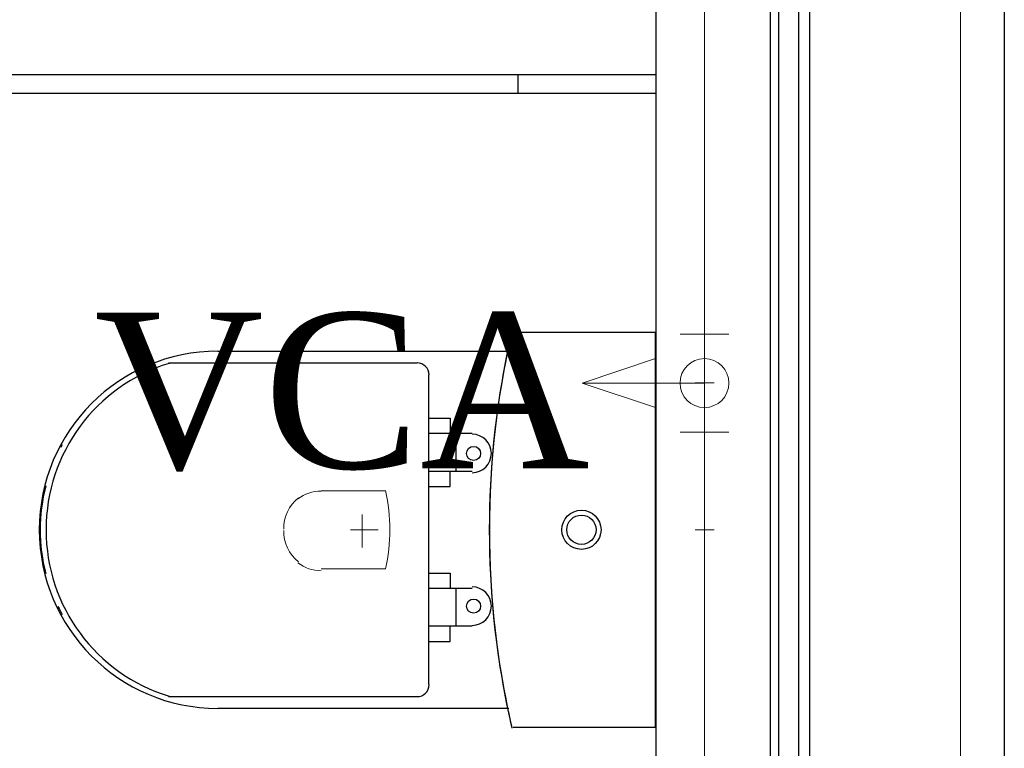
# Model space of a CAD drawing. Header units: millimetres. Extents: x 335 to 91596, y -1 to 84.
# Tile 40 of 87: x 390.845 to 392.188, y 16.017 to 17.01. Entities that reach past the tile are written whole.
import ezdxf

# ---------------------------------------------------------------- set-up
doc = ezdxf.new("R2010")
doc.units = ezdxf.units.MM
doc.header["$MEASUREMENT"] = 0
for name, color, linetype, lineweight in [('AF-Conexões detalhe', 7, 'Continuous', 20), ('AF-Textos conexão', 7, 'Continuous', 20), ('AF-Tubos detalhe', 5, 'Continuous', 20), ('DI-Detalhes', 7, 'Continuous', 20), ('SIMBOLOS INT', 8, 'Continuous', 5)]:
    doc.layers.add(name, color=color, linetype=linetype, lineweight=lineweight)
doc.styles.add('TimesNewRoman', font='times.ttf')

msp = doc.modelspace()

# ---------------------------------------------------------------- linework, layer by layer
at = {"color": 7}
for p, q in [((392.188, 20.0312), (392.188, 11.3412)), ((391.7126, 19.8492), (391.7126, 14.3942)), ((391.9079, 14.3942), (391.9079, 19.8492)), ((391.923, 14.3932), (391.923, 19.8482)), ((391.8689, 19.7887), (391.8689, 14.4528)), ((391.88, 19.7902), (391.88, 14.4532)), ((390.0017, 16.9352), (391.7126, 16.9352)), ((391.5251, 16.9098), (391.5251, 16.9352)), ((390.0017, 16.9098), (391.7126, 16.9098))]:
    msp.add_line(p, q, dxfattribs=at)
at = {"color": 8}
for p, q in [((391.7123, 16.5841), (391.5183, 16.5841)), ((391.7123, 16.5841), (391.5183, 16.5841)), ((391.7123, 16.0461), (391.7123, 16.5841)), ((391.7123, 16.0461), (391.7123, 16.5841)), ((391.5123, 16.5581), (391.1153, 16.5581)), ((391.3873, 16.5421), (391.0483, 16.5421)), ((391.4033, 16.1041), (391.4033, 16.5261)), ((391.4033, 16.4671), (391.4323, 16.4671)), ((391.4323, 16.4671), (391.4323, 16.4461)), ((391.4623, 16.4461), (391.4033, 16.4461)), ((391.4403, 16.3951), (391.4403, 16.4461)), ((391.4033, 16.3951), (391.4623, 16.3951)), ((391.4323, 16.3741), (391.4323, 16.3951)), ((391.4033, 16.3741), (391.4323, 16.3741)), ((391.4033, 16.2561), (391.4323, 16.2561)), ((391.4323, 16.2561), (391.4323, 16.2351)), ((391.4623, 16.2351), (391.4033, 16.2351)), ((391.4403, 16.1841), (391.4403, 16.2351)), ((391.4033, 16.1841), (391.4623, 16.1841)), ((391.4323, 16.1631), (391.4323, 16.1841)), ((391.4033, 16.1631), (391.4323, 16.1631)), ((391.0483, 16.0881), (391.3873, 16.0881)), ((391.1153, 16.0721), (391.5123, 16.0721)), ((391.5183, 16.0461), (391.7123, 16.0461)), ((391.5183, 16.0461), (391.7123, 16.0461))]:
    msp.add_line(p, q, dxfattribs=at)
for centre, radius in [((391.4643, 16.4191), 0.00958), ((391.6113, 16.3151), 0.0267), ((391.6113, 16.3151), 0.02), ((391.4643, 16.2111), 0.00958)]:
    msp.add_circle(centre, radius, dxfattribs=at)
for centre, radius, start, end in [((392.6623, 16.3181), 1.1765, 166.867, 180.13), ((392.6623, 16.3181), 1.1765, 166.867, 168.197), ((391.1153, 16.3151), 0.2433, 90, 270), ((392.6883, 16.3151), 1.2026, 168.327, 191.673), ((391.3873, 16.5261), 0.0163, 0, 90), ((391.1183, 16.3151), 0.2371, 107.022, 252.978), ((391.4623, 16.4191), 0.0262, 270, 90), ((391.1103, 16.3151), 0.2371, 150.809, 151.747), ((391.1103, 16.3151), 0.2371, 165.404, 194.596), ((392.6623, 16.3121), 1.1765, 179.87, 193.133), ((391.4623, 16.2111), 0.0262, 270, 90), ((391.1103, 16.3151), 0.2371, 206.159, 209.191), ((391.3873, 16.1041), 0.0163, 270, 0), ((392.6623, 16.3121), 1.1765, 191.803, 193.133)]:
    msp.add_arc(centre, radius, start, end, dxfattribs=at)
at = {"layer": 'AF-Conexões detalhe', "linetype": 'Continuous'}
for p, q in [((391.7458, 16.5817), (391.8125, 16.5817)), ((391.7791, 16.515), (391.7791, 16.5817)), ((391.7125, 16.5483), (391.6125, 16.515)), ((391.7125, 16.5483), (391.7125, 16.4817)), ((391.7791, 16.515), (391.6125, 16.515)), ((391.7125, 16.4817), (391.6125, 16.515)), ((391.7791, 16.515), (391.7791, 16.4483)), ((391.7458, 16.4483), (391.8125, 16.4483))]:
    msp.add_line(p, q, dxfattribs=at)
msp.add_circle((391.7791, 16.515), 0.0333, dxfattribs=at)
msp.add_circle((391.7791, 16.515), 0.0333, dxfattribs=at)
at = {"layer": 'AF-Tubos detalhe'}
for p, q in [((391.7793, 17.0562), (391.7791, 16.5817)), ((391.7791, 16.4483), (391.7791, 15.9019))]:
    msp.add_line(p, q, dxfattribs=at)
at = {"layer": 'DI-Detalhes', "color": 3, "linetype": 'Continuous'}
msp.add_lwpolyline([(392.1283, 14.3112), (389.5205, 14.3112), (389.5205, 21.1767), (392.1283, 21.1767), (392.1283, 14.3112)], close=True, dxfattribs=at)
at = {"layer": 'SIMBOLOS INT', "linetype": 'Continuous'}
for p, q in [((391.7793, 16.5021), (391.7793, 16.5281)), ((391.7923, 16.5151), (391.7663, 16.5151)), ((391.3443, 16.3681), (391.2563, 16.3681)), ((391.7793, 16.3021), (391.7793, 16.3281)), ((391.7923, 16.3151), (391.7663, 16.3151)), ((391.2563, 16.2621), (391.3443, 16.2621))]:
    msp.add_line(p, q, dxfattribs=at)
at = {"layer": 'SIMBOLOS INT'}
for p, q in [((391.3123, 16.3151), (391.3123, 16.3361)), ((391.3123, 16.3361), (391.3123, 16.2911)), ((391.3123, 16.3151), (391.2963, 16.3151)), ((391.3123, 16.3151), (391.3343, 16.3151))]:
    msp.add_line(p, q, dxfattribs=at)
at = {"layer": 'SIMBOLOS INT', "linetype": 'Continuous'}
for centre, radius, start, end in [((391.2563, 16.3151), 0.0527, 89.758, 127.112), ((391.1023, 16.3151), 0.2478, 347.572, 12.428), ((391.2563, 16.3181), 0.0508, 127.251, 182.519), ((391.2563, 16.3121), 0.0508, 177.481, 232.749), ((391.2563, 16.3121), 0.0527, 232.888, 270.242)]:
    msp.add_arc(centre, radius, start, end, dxfattribs=at)

# ---------------------------------------------------------------- texts
at = {"layer": 'AF-Textos conexão', "insert": (390.947, 16.3941), "char_height": 0.2118, "width": 1.283401, "attachment_point": 7, "line_spacing_factor": 0.798, "style": 'TimesNewRoman'}
msp.add_mtext('VCA', dxfattribs=at)

doc.saveas('drawing.dxf')
